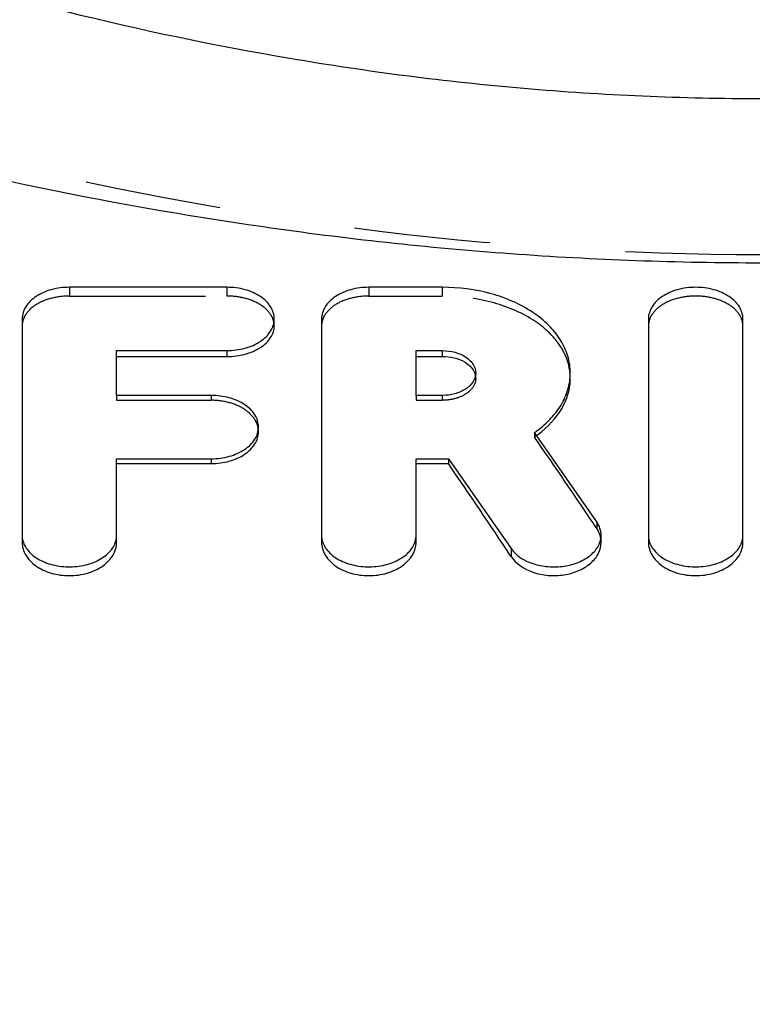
# Model space of a CAD drawing. Header units: millimetres. Extents: x 287 to 713, y 310 to 690.
# Tile 9 of 19: x 464 to 500, y 443 to 491. Entities that reach past the tile are written whole.
import ezdxf

# ---------------------------------------------------------------- set-up
doc = ezdxf.new("R2010")
doc.units = ezdxf.units.MM
doc.header["$LTSCALE"] = 65.185185
doc.linetypes.add('HIDDEN', pattern=[0.2, 0.1, -0.1])
for name, color, linetype in [('DEFAULT_2', 8, 'HIDDEN'), ('KOERPER', 7, 'CONTINUOUS'), ('KONST.EL_MIT_GEO', 7, 'CONTINUOUS')]:
    doc.layers.add(name, color=color, linetype=linetype)

msp = doc.modelspace()

# ---------------------------------------------------------------- linework, layer by layer
at = {"layer": 'DEFAULT_2', "color": 8, "linetype": 'HIDDEN'}
msp.add_open_spline([(500, 479.324), (493.526, 479.324), (480.806, 480.166), (462.611, 483.65), (446.129, 488.579), (431.824, 494.096), (421.466, 498.776), (414.514, 502.18), (410.407, 504.273), (407.138, 505.99), (404.758, 507.266), (403.313, 508.056), (402.663, 508.409), (402.5, 508.5)], degree=3, knots=[0, 0, 0, 0, 0.188857, 0.370583, 0.539296, 0.690002, 0.817504, 0.870707, 0.915795, 0.95195, 0.978414, 0.994568, 1, 1, 1, 1], dxfattribs=at)
at = {"layer": 'KOERPER', "color": 8, "linetype": 'HIDDEN'}
for p, q in [((466.846, 477.774), (466.846, 477.354)), ((474.393, 477.774), (474.393, 477.354)), ((481.186, 477.774), (481.186, 477.354)), ((484.703, 477.774), (484.703, 477.354)), ((466.846, 477.354), (474.393, 477.354)), ((481.186, 477.354), (484.703, 477.354)), ((486.306, 473.418), (486.306, 473.671)), ((490.835, 473.418), (490.835, 473.671)), ((469.11, 472.598), (469.11, 472.365)), ((469.11, 472.365), (473.638, 472.365)), ((473.638, 472.598), (473.638, 472.365)), ((483.45, 472.598), (483.45, 472.365)), ((483.45, 472.365), (484.703, 472.365)), ((484.703, 472.598), (484.703, 472.365)), ((475.903, 470.86), (475.903, 471.083)), ((489.118, 470.824), (489.118, 470.601)), ((492.099, 466.547), (492.099, 466.233))]:
    msp.add_line(p, q, dxfattribs=at)
at = {"layer": 'KOERPER', "color": 7, "linetype": 'CONTINUOUS'}
for p, q in [((474.393, 477.774), (466.846, 477.774)), ((484.703, 477.774), (481.186, 477.774)), ((464.582, 476.259), (464.582, 465.565)), ((476.657, 475.918), (476.657, 476.259)), ((478.922, 476.259), (478.922, 465.565)), ((494.575, 476.259), (494.575, 465.565)), ((499.103, 465.565), (499.103, 476.259)), ((469.11, 472.598), (469.11, 474.744)), ((469.11, 474.744), (474.393, 474.744)), ((474.393, 474.744), (474.393, 474.462)), ((483.45, 474.744), (484.703, 474.744)), ((483.45, 472.598), (483.45, 474.744)), ((484.703, 474.744), (484.703, 474.462)), ((469.11, 474.462), (474.393, 474.462)), ((483.45, 474.462), (484.703, 474.462)), ((473.638, 472.598), (469.11, 472.598)), ((484.703, 472.598), (483.45, 472.598)), ((492.099, 466.547), (489.118, 470.824)), ((469.11, 465.565), (469.11, 469.568)), ((469.11, 469.568), (473.638, 469.568)), ((473.638, 469.568), (473.638, 469.335)), ((483.45, 469.568), (484.997, 469.568)), ((483.45, 465.565), (483.45, 469.568)), ((484.997, 469.568), (487.995, 465.266)), ((484.997, 469.568), (484.997, 469.335)), ((469.11, 469.335), (473.638, 469.335)), ((483.45, 469.335), (484.997, 469.335)), ((492.311, 465.565), (492.311, 465.907)), ((487.995, 465.266), (487.995, 464.894))]:
    msp.add_line(p, q, dxfattribs=at)
at = {"layer": 'KOERPER', "color": 8, "linetype": 'HIDDEN'}
for centre, radius, start, end in [((485.609, 473.417), 0.697, 5.6809, 10.4818), ((485.62, 473.418), 0.687, 0.0065, 5.6756), ((485.972, 475.122), 5.509, 304.8329, 306.1665)]:
    msp.add_arc(centre, radius, start, end, dxfattribs=at)
at = {"layer": 'KOERPER', "color": 7, "linetype": 'CONTINUOUS'}
for centre, radius, start, end in [((485.587, 473.671), 0.72, 357.0076, 359.9993), ((486.051, 475.014), 5.375, 306.1672, 307.3006), ((465.609, 465.907), 1.028, 180.0509, 191.1797), ((479.949, 465.907), 1.028, 180.0509, 191.1797), ((495.603, 465.907), 1.028, 180.0509, 191.1797)]:
    msp.add_arc(centre, radius, start, end, dxfattribs=at)
at = {"layer": 'KOERPER', "color": 8, "linetype": 'HIDDEN'}
msp.add_ellipse((488.938, 331), major_axis=(-65.462, 187.085), ratio=0.312425, start_param=-0.877952, end_param=-0.843981, dxfattribs=at)
at = {"layer": 'KOERPER', "color": 7, "linetype": 'CONTINUOUS'}
msp.add_ellipse((483.941, 331), major_axis=(-65.462, 187.085), ratio=0.312425, start_param=-0.888129, end_param=-0.853955, dxfattribs=at)
for points, knots in [([(466.846, 477.774), (466.555, 477.774), (465.992, 477.703), (465.254, 477.388), (464.724, 476.898), (464.582, 476.461), (464.582, 476.259)], [0, 0, 0, 0, 0.293502, 0.563675, 0.796906, 1, 1, 1, 1]), ([(476.657, 476.259), (476.657, 476.461), (476.515, 476.898), (475.986, 477.388), (475.247, 477.703), (474.685, 477.774), (474.393, 477.774)], [0, 0, 0, 0, 0.203094, 0.436325, 0.706498, 1, 1, 1, 1]), ([(481.186, 477.774), (480.894, 477.774), (480.331, 477.703), (479.593, 477.388), (479.064, 476.898), (478.922, 476.461), (478.922, 476.259)], [0, 0, 0, 0, 0.293502, 0.563675, 0.796906, 1, 1, 1, 1]), ([(490.835, 473.671), (490.835, 473.941), (490.751, 474.495), (490.388, 475.279), (489.807, 475.993), (488.741, 476.847), (487.014, 477.581), (485.492, 477.774), (484.703, 477.774)], [0, 0, 0, 0, 0.099981, 0.204414, 0.316606, 0.438193, 0.707473, 1, 1, 1, 1]), ([(499.103, 476.259), (499.103, 476.461), (498.961, 476.898), (498.432, 477.388), (497.693, 477.703), (496.839, 477.811), (495.985, 477.703), (495.247, 477.388), (494.717, 476.898), (494.575, 476.461), (494.575, 476.259)], [0, 0, 0, 0, 0.101547, 0.218163, 0.353249, 0.5, 0.646751, 0.781837, 0.898453, 1, 1, 1, 1]), ([(474.393, 474.744), (474.685, 474.744), (475.247, 474.816), (475.986, 475.13), (476.515, 475.62), (476.657, 476.057), (476.657, 476.259)], [0, 0, 0, 0, 0.293502, 0.563675, 0.796906, 1, 1, 1, 1]), ([(474.393, 474.462), (474.685, 474.462), (475.246, 474.531), (475.981, 474.831), (476.439, 475.241), (476.626, 475.626), (476.657, 475.823), (476.657, 475.918)], [0, 0, 0, 0, 0.297025, 0.568983, 0.800549, 0.902909, 1, 1, 1, 1]), ([(484.703, 474.744), (484.909, 474.744), (485.308, 474.693), (485.831, 474.471), (486.206, 474.124), (486.306, 473.814), (486.306, 473.671)], [0, 0, 0, 0, 0.293506, 0.563676, 0.796907, 1, 1, 1, 1]), ([(484.703, 474.462), (484.894, 474.462), (485.264, 474.42), (485.758, 474.234), (486.133, 473.943), (486.271, 473.675), (486.295, 473.544)], [0, 0, 0, 0, 0.291298, 0.561574, 0.79717, 1, 1, 1, 1]), ([(486.305, 473.633), (486.298, 473.493), (486.186, 473.193), (485.81, 472.86), (485.295, 472.646), (484.905, 472.598), (484.703, 472.598)], [0, 0, 0, 0, 0.203609, 0.437822, 0.707769, 1, 1, 1, 1]), ([(489.118, 470.824), (489.38, 471.005), (489.854, 471.399), (490.409, 472.101), (490.755, 472.867), (490.835, 473.408), (490.835, 473.671)], [0, 0, 0, 0, 0.276656, 0.532406, 0.771077, 1, 1, 1, 1]), ([(489.308, 470.739), (489.756, 471.08), (490.342, 471.693), (490.764, 472.676), (490.835, 473.175), (490.835, 473.418)], [0, 0, 0, 0, 0.531605, 0.771118, 1, 1, 1, 1]), ([(475.903, 471.083), (475.903, 471.284), (475.761, 471.722), (475.231, 472.212), (474.493, 472.526), (473.93, 472.598), (473.638, 472.598)], [0, 0, 0, 0, 0.203094, 0.436325, 0.706498, 1, 1, 1, 1]), ([(473.638, 469.568), (473.93, 469.568), (474.493, 469.639), (475.231, 469.954), (475.761, 470.444), (475.903, 470.881), (475.903, 471.083)], [0, 0, 0, 0, 0.293502, 0.563675, 0.796906, 1, 1, 1, 1]), ([(473.638, 469.335), (473.93, 469.335), (474.493, 469.407), (475.231, 469.726), (475.76, 470.219), (475.903, 470.658), (475.903, 470.86)], [0, 0, 0, 0, 0.293016, 0.563167, 0.796812, 1, 1, 1, 1]), ([(492.311, 465.907), (492.311, 466.017), (492.272, 466.246), (492.165, 466.451), (492.099, 466.547)], [0, 0, 0, 0, 0.486802, 1, 1, 1, 1]), ([(464.601, 465.708), (464.64, 465.512), (464.853, 465.111), (465.421, 464.685), (466.164, 464.426), (466.992, 464.36), (467.802, 464.495), (468.493, 464.817), (468.981, 465.296), (469.11, 465.714), (469.11, 465.907)], [0, 0, 0, 0, 0.104164, 0.224883, 0.362259, 0.508628, 0.653023, 0.78516, 0.899554, 1, 1, 1, 1]), ([(478.941, 465.708), (478.98, 465.512), (479.193, 465.111), (479.761, 464.685), (480.504, 464.426), (481.332, 464.36), (482.142, 464.495), (482.832, 464.817), (483.321, 465.296), (483.45, 465.714), (483.45, 465.907)], [0, 0, 0, 0, 0.104164, 0.224883, 0.362259, 0.508628, 0.653023, 0.78516, 0.899554, 1, 1, 1, 1]), ([(487.995, 465.266), (488.237, 464.918), (488.869, 464.547), (489.778, 464.375), (490.531, 464.398), (491.232, 464.583), (491.812, 464.913), (492.21, 465.364), (492.311, 465.734), (492.311, 465.907)], [0, 0, 0, 0, 0.24146, 0.382735, 0.527194, 0.665938, 0.791699, 0.9016, 1, 1, 1, 1]), ([(494.595, 465.708), (494.633, 465.512), (494.846, 465.111), (495.414, 464.685), (496.157, 464.426), (496.985, 464.36), (497.795, 464.495), (498.486, 464.817), (498.975, 465.296), (499.103, 465.714), (499.103, 465.907)], [0, 0, 0, 0, 0.104164, 0.224883, 0.362259, 0.508628, 0.653023, 0.78516, 0.899554, 1, 1, 1, 1]), ([(464.582, 465.565), (464.582, 465.355), (464.721, 464.902), (465.247, 464.383), (465.989, 464.047), (466.846, 463.931), (467.704, 464.047), (468.445, 464.383), (468.971, 464.902), (469.11, 465.355), (469.11, 465.565)], [0, 0, 0, 0, 0.104123, 0.221695, 0.355658, 0.500001, 0.644344, 0.778307, 0.895878, 1, 1, 1, 1]), ([(478.922, 465.565), (478.922, 465.355), (479.06, 464.902), (479.587, 464.383), (480.328, 464.047), (481.186, 463.931), (482.043, 464.047), (482.784, 464.383), (483.311, 464.902), (483.45, 465.355), (483.45, 465.565)], [0, 0, 0, 0, 0.104123, 0.221695, 0.355658, 0.500001, 0.644344, 0.778307, 0.895878, 1, 1, 1, 1]), ([(487.995, 464.894), (488.233, 464.534), (488.86, 464.137), (489.777, 463.953), (490.533, 463.978), (491.236, 464.175), (491.816, 464.526), (492.212, 465.001), (492.311, 465.385), (492.311, 465.565)], [0, 0, 0, 0, 0.242086, 0.381653, 0.524063, 0.661369, 0.787097, 0.898719, 1, 1, 1, 1]), ([(494.575, 465.565), (494.575, 465.355), (494.714, 464.902), (495.241, 464.383), (495.982, 464.047), (496.839, 463.931), (497.697, 464.047), (498.438, 464.383), (498.964, 464.902), (499.103, 465.355), (499.103, 465.565)], [0, 0, 0, 0, 0.104123, 0.221695, 0.355658, 0.500001, 0.644344, 0.778307, 0.895878, 1, 1, 1, 1])]:
    msp.add_open_spline(points, degree=3, knots=knots, dxfattribs=at)
at = {"layer": 'KOERPER', "color": 8, "linetype": 'HIDDEN'}
for points, knots in [([(466.846, 477.354), (466.555, 477.354), (465.995, 477.286), (465.259, 476.995), (464.8, 476.591), (464.613, 476.209), (464.582, 476.013), (464.582, 475.918)], [0, 0, 0, 0, 0.298049, 0.570044, 0.800739, 0.902795, 1, 1, 1, 1]), ([(476.657, 475.918), (476.657, 476.013), (476.626, 476.209), (476.439, 476.591), (475.98, 476.995), (475.244, 477.286), (474.684, 477.354), (474.393, 477.354)], [0, 0, 0, 0, 0.097204, 0.199262, 0.429958, 0.701951, 1, 1, 1, 1]), ([(481.186, 477.354), (480.894, 477.354), (480.335, 477.286), (479.599, 476.995), (479.14, 476.591), (478.953, 476.209), (478.922, 476.013), (478.922, 475.918)], [0, 0, 0, 0, 0.298049, 0.570044, 0.800739, 0.902795, 1, 1, 1, 1]), ([(490.835, 473.418), (490.835, 473.681), (490.752, 474.221), (490.387, 474.98), (489.805, 475.666), (488.735, 476.482), (487.006, 477.174), (485.491, 477.354), (484.703, 477.354)], [0, 0, 0, 0, 0.098684, 0.20156, 0.312457, 0.433394, 0.703856, 1, 1, 1, 1]), ([(499.103, 475.918), (499.103, 476.013), (499.072, 476.209), (498.885, 476.591), (498.426, 476.995), (497.69, 477.286), (496.839, 477.389), (495.988, 477.286), (495.252, 476.995), (494.793, 476.591), (494.606, 476.209), (494.575, 476.013), (494.575, 475.918)], [0, 0, 0, 0, 0.048602, 0.099632, 0.214978, 0.350978, 0.500001, 0.649025, 0.785024, 0.90037, 0.951398, 1, 1, 1, 1]), ([(486.306, 473.418), (486.306, 473.278), (486.204, 472.973), (485.829, 472.633), (485.307, 472.415), (484.909, 472.365), (484.703, 472.365)], [0, 0, 0, 0, 0.20051, 0.433256, 0.704578, 1, 1, 1, 1]), ([(475.903, 470.86), (475.903, 470.959), (475.872, 471.164), (475.687, 471.561), (475.23, 471.986), (474.492, 472.294), (473.93, 472.365), (473.638, 472.365)], [0, 0, 0, 0, 0.100175, 0.204603, 0.436955, 0.706601, 1, 1, 1, 1]), ([(492.311, 465.565), (492.311, 465.681), (492.273, 465.918), (492.166, 466.133), (492.099, 466.233)], [0, 0, 0, 0, 0.489177, 1, 1, 1, 1])]:
    msp.add_open_spline(points, degree=3, knots=knots, dxfattribs=at)
at = {"layer": 'KONST.EL_MIT_GEO', "color": 7, "linetype": 'CONTINUOUS'}
for points, knots in [([(387.5, 529.2), (387.502, 529.197), (387.517, 529.192), (387.541, 529.17), (387.588, 529.142), (387.651, 529.098), (387.733, 529.044), (387.877, 528.946), (388.103, 528.795), (388.427, 528.578), (388.822, 528.314), (389.287, 528.003), (390.045, 527.499), (391.161, 526.76), (392.699, 525.75), (394.494, 524.583), (396.537, 523.271), (398.818, 521.825), (401.328, 520.259), (404.057, 518.587), (408.095, 516.163), (413.622, 512.962), (420.823, 509.024), (428.726, 505.008), (437.293, 501.038), (446.493, 497.254), (459.765, 492.581), (473.894, 489.043), (488.63, 487.141), (500, 486.645), (511.37, 487.141), (526.106, 489.043), (540.235, 492.581), (553.507, 497.254), (562.707, 501.038), (571.274, 505.008), (579.177, 509.024), (586.378, 512.962), (591.905, 516.163), (595.943, 518.587), (598.672, 520.259), (601.182, 521.825), (603.463, 523.271), (605.506, 524.583), (607.301, 525.75), (608.839, 526.76), (609.955, 527.499), (610.713, 528.003), (611.178, 528.314), (611.573, 528.578), (611.897, 528.795), (612.123, 528.946), (612.267, 529.044), (612.349, 529.098), (612.412, 529.142), (612.459, 529.17), (612.483, 529.191), (612.498, 529.197), (612.5, 529.2)], [0, 0, 0, 0, 0.000045, 0.000179, 0.000403, 0.000716, 0.001118, 0.00161, 0.002858, 0.004458, 0.006407, 0.008701, 0.011335, 0.017601, 0.025158, 0.033952, 0.043924, 0.055013, 0.067158, 0.080294, 0.094362, 0.125062, 0.158821, 0.195258, 0.234041, 0.274879, 0.317506, 0.40699, 0.453261, 0.5, 0.546739, 0.59301, 0.682494, 0.725121, 0.765958, 0.804741, 0.841179, 0.874938, 0.905637, 0.919706, 0.932842, 0.944986, 0.956076, 0.966048, 0.974842, 0.982399, 0.988665, 0.991299, 0.993593, 0.995542, 0.997142, 0.99839, 0.998882, 0.999284, 0.999597, 0.999821, 0.999955, 1, 1, 1, 1]), ([(315, 522.591), (314.999, 522.591), (315.003, 522.585), (315.001, 522.578), (315.005, 522.563), (315.009, 522.534), (315.017, 522.481), (315.029, 522.402), (315.044, 522.3), (315.062, 522.175), (315.083, 522.028), (315.116, 521.786), (315.162, 521.427), (315.221, 520.929), (315.286, 520.341), (315.354, 519.663), (315.424, 518.896), (315.523, 517.698), (315.639, 515.985), (315.752, 513.675), (315.83, 511.033), (315.859, 508.07), (315.826, 504.827), (315.791, 501.359), (315.825, 497.726), (315.976, 493.982), (316.282, 490.174), (316.768, 486.344), (317.681, 481.222), (319.317, 474.853), (321.998, 467.411), (325.385, 460.344), (329.383, 453.912), (333.859, 448.311), (338.691, 443.58), (343.907, 439.497), (348.501, 436.443), (352.359, 434.239), (355.182, 432.796), (357.939, 431.572), (360.191, 430.658), (362.013, 429.974), (363.413, 429.466), (364.839, 428.969), (366.28, 428.501), (367.727, 428.059), (369.17, 427.643), (370.584, 427.266), (371.964, 426.937), (373.321, 426.638), (374.648, 426.36), (375.941, 426.121), (377.709, 425.835), (380.032, 425.47), (382.983, 425.111), (385.516, 424.867), (387.559, 424.717), (389.073, 424.632), (390.599, 424.565), (392.649, 424.488), (395.299, 424.423), (398.654, 424.368), (402.345, 424.351), (406.427, 424.358), (410.954, 424.402), (415.965, 424.463), (423.533, 424.538), (434.015, 424.525), (447.801, 424.391), (460.333, 424.244), (471.276, 424.17), (483.719, 424.155), (493.357, 424.183), (500, 424.183)], [0, 0, 0, 0, 0.000011, 0.000046, 0.000103, 0.000182, 0.00041, 0.00073, 0.001141, 0.001643, 0.002236, 0.00292, 0.004559, 0.006558, 0.008915, 0.01163, 0.014699, 0.018121, 0.025999, 0.03522, 0.045754, 0.057591, 0.070624, 0.084521, 0.099036, 0.114035, 0.1293, 0.144678, 0.160157, 0.191455, 0.223128, 0.254549, 0.284942, 0.313441, 0.34003, 0.365565, 0.392499, 0.40588, 0.418651, 0.430375, 0.441921, 0.447683, 0.453636, 0.459725, 0.465722, 0.471749, 0.477805, 0.483669, 0.489235, 0.494755, 0.500274, 0.505442, 0.51047, 0.521679, 0.533533, 0.545993, 0.552096, 0.558012, 0.56411, 0.570349, 0.582536, 0.595793, 0.610448, 0.626645, 0.644575, 0.664558, 0.686531, 0.735025, 0.789831, 0.851292, 0.884807, 0.920618, 1, 1, 1, 1]), ([(377.5, 519.2), (377.504, 519.199), (377.517, 519.189), (377.548, 519.173), (377.599, 519.141), (377.709, 519.078), (377.896, 518.967), (378.182, 518.8), (378.549, 518.586), (378.997, 518.325), (379.523, 518.019), (380.38, 517.522), (381.641, 516.794), (383.377, 515.801), (385.401, 514.655), (387.701, 513.369), (390.266, 511.955), (394.17, 509.838), (399.619, 506.967), (406.809, 503.356), (414.797, 499.577), (423.518, 495.752), (432.915, 492.005), (442.939, 488.469), (457.274, 484.157), (472.375, 480.949), (488.001, 479.244), (500, 478.802), (511.999, 479.244), (527.625, 480.949), (542.726, 484.157), (557.061, 488.469), (567.085, 492.005), (576.482, 495.752), (585.203, 499.577), (593.191, 503.356), (600.381, 506.967), (605.83, 509.838), (609.734, 511.955), (612.299, 513.369), (614.599, 514.655), (616.623, 515.801), (618.359, 516.794), (619.62, 517.522), (620.477, 518.019), (621.003, 518.325), (621.451, 518.586), (621.818, 518.8), (622.104, 518.967), (622.291, 519.078), (622.401, 519.141), (622.452, 519.173), (622.483, 519.189), (622.496, 519.199), (622.5, 519.2)], [0, 0, 0, 0, 0.000046, 0.000182, 0.000411, 0.00073, 0.00164, 0.002912, 0.004541, 0.006526, 0.008861, 0.011542, 0.017916, 0.025598, 0.034531, 0.044652, 0.055896, 0.068197, 0.09571, 0.126691, 0.160684, 0.197286, 0.236148, 0.276958, 0.319431, 0.408191, 0.453898, 0.5, 0.546101, 0.591809, 0.680569, 0.723042, 0.763852, 0.802713, 0.839316, 0.873309, 0.90429, 0.931803, 0.944104, 0.955348, 0.965469, 0.974402, 0.982084, 0.988458, 0.991139, 0.993474, 0.995459, 0.997088, 0.99836, 0.99927, 0.999589, 0.999818, 0.999954, 1, 1, 1, 1]), ([(302.582, 509.72), (302.52, 507.998), (302.359, 505.291), (302.041, 501.542), (301.685, 497.275), (301.357, 491.635), (301.426, 485.835), (301.827, 481.091), (302.494, 476.274), (303.816, 470.22), (306.092, 463.019), (309.02, 455.925), (312.519, 449.089), (316.476, 442.657), (320.106, 437.694), (323.141, 434.026), (326.244, 430.538), (330.489, 426.317), (336.043, 421.596), (341.819, 417.376), (347.68, 413.634), (353.734, 410.315), (360.044, 407.394), (365.413, 405.344), (369.703, 403.957), (373.072, 403.027), (376.662, 402.192), (380.38, 401.504), (384.086, 400.965), (387.674, 400.597), (391.112, 400.35), (394.501, 400.186), (397.97, 400.087), (402.997, 400.04), (409.868, 400.114), (417.147, 400.303), (423.482, 400.429), (430.564, 400.523), (440.232, 400.565), (452.894, 400.522), (464.374, 400.448), (474.36, 400.417), (485.521, 400.415), (494.118, 400.431), (500, 400.431)], [0, 0, 0, 0, 0.019302, 0.030361, 0.042144, 0.067269, 0.093623, 0.107029, 0.12057, 0.148075, 0.176314, 0.205066, 0.233939, 0.262242, 0.289569, 0.302737, 0.315557, 0.341851, 0.369714, 0.397128, 0.421916, 0.44756, 0.474405, 0.49974, 0.511881, 0.524898, 0.538873, 0.553152, 0.567247, 0.580803, 0.593546, 0.605857, 0.618807, 0.632409, 0.66217, 0.695773, 0.713969, 0.733147, 0.775111, 0.822264, 0.874978, 0.903702, 0.934119, 1, 1, 1, 1]), ([(287.636, 488.229), (287.573, 487.593), (287.468, 485.93), (287.427, 482.84), (287.575, 478.553), (288.034, 473.147), (288.747, 466.892), (289.421, 461.333), (289.928, 456.791), (290.266, 453.403), (290.569, 450.019), (291.028, 445.446), (291.838, 439.588), (293.585, 432.437), (296.362, 425.245), (299.542, 419.427), (302.552, 414.934), (305.014, 411.667), (307.647, 408.511), (311.54, 404.283), (317.093, 399.057), (324.376, 393.364), (332.121, 388.296), (340.258, 383.797), (348.846, 379.859), (356.321, 377.112), (362.371, 375.269), (367.151, 374.035), (372.198, 372.959), (377.368, 372.098), (382.399, 371.463), (387.11, 371.065), (391.515, 370.809), (395.79, 370.655), (400.146, 370.585), (404.67, 370.579), (409.357, 370.628), (414.225, 370.721), (419.254, 370.827), (426.455, 370.949), (436.351, 371.013), (449.509, 370.979), (461.632, 370.897), (472.323, 370.854), (484.368, 370.845), (493.652, 370.864), (500, 370.864)], [0, 0, 0, 0, 0.006678, 0.017405, 0.032289, 0.051499, 0.074103, 0.098091, 0.110032, 0.121881, 0.133681, 0.14555, 0.16992, 0.195438, 0.222309, 0.250273, 0.264546, 0.27882, 0.293008, 0.307497, 0.338877, 0.372591, 0.403994, 0.435531, 0.469697, 0.502649, 0.518694, 0.535789, 0.554245, 0.572618, 0.590552, 0.607246, 0.622026, 0.636672, 0.651954, 0.667559, 0.683969, 0.700941, 0.718461, 0.736542, 0.776228, 0.821901, 0.874088, 0.902955, 0.933652, 1, 1, 1, 1])]:
    msp.add_open_spline(points, degree=3, knots=knots, dxfattribs=at)
at = {"layer": 'KONST.EL_MIT_GEO', "color": 8, "linetype": 'HIDDEN'}
for points, knots in [([(500, 403.69), (493.426, 403.69), (483.857, 403.67), (471.486, 403.681), (460.571, 403.727), (448.109, 403.802), (434.472, 403.805), (424.139, 403.692), (416.651, 403.524), (411.562, 403.402), (406.819, 403.314), (402.406, 403.286), (398.29, 403.317), (394.424, 403.427), (390.65, 403.629), (385.438, 404.039), (378.835, 404.993), (371.263, 406.834), (364.058, 409.359), (357.176, 412.391), (351.607, 415.397), (347.398, 418.001), (344.31, 420.085), (341.162, 422.363), (336.931, 425.707), (332.945, 429.3), (329.322, 433.087), (325.966, 436.966), (321.99, 442.24), (317.699, 449.25), (313.918, 456.885), (310.764, 464.936), (308.329, 473.165), (306.939, 480.077), (306.282, 485.548), (305.935, 490.859), (305.973, 496.056), (306.258, 501.071), (306.526, 504.573), (306.773, 507.834), (306.944, 510.811), (307.042, 513.476), (307.085, 515.815), (307.085, 517.556), (307.069, 518.779), (307.051, 519.565), (307.029, 520.262), (307.005, 520.867), (306.98, 521.382), (306.959, 521.753), (306.943, 522.004), (306.933, 522.157), (306.924, 522.287), (306.916, 522.393), (306.909, 522.476), (306.906, 522.531), (306.902, 522.562), (306.902, 522.578), (306.899, 522.584), (306.901, 522.591), (306.9, 522.591)], [0, 0, 0, 0, 0.071894, 0.104649, 0.135302, 0.191264, 0.240942, 0.284448, 0.304274, 0.322851, 0.340119, 0.356163, 0.371112, 0.385134, 0.39845, 0.412449, 0.4423, 0.471299, 0.497531, 0.525693, 0.553463, 0.566663, 0.579809, 0.594199, 0.609149, 0.638783, 0.652781, 0.666451, 0.694862, 0.724901, 0.756202, 0.787928, 0.819353, 0.849944, 0.864898, 0.879593, 0.908125, 0.921658, 0.934536, 0.946529, 0.957428, 0.967149, 0.975687, 0.983008, 0.986197, 0.989064, 0.991605, 0.993816, 0.995695, 0.997238, 0.997883, 0.998443, 0.998917, 0.999306, 0.999609, 0.999826, 0.999902, 0.999956, 0.999989, 1, 1, 1, 1]), ([(500, 400.431), (493.429, 400.431), (483.861, 400.411), (471.487, 400.422), (460.567, 400.47), (448.11, 400.549), (434.493, 400.559), (424.184, 400.453), (416.711, 400.287), (411.614, 400.167), (406.844, 400.079), (402.389, 400.05), (398.218, 400.081), (394.285, 400.19), (390.426, 400.392), (385.059, 400.806), (378.223, 401.778), (370.362, 403.659), (362.866, 406.231), (355.706, 409.319), (349.906, 412.374), (345.512, 415.013), (342.282, 417.122), (338.987, 419.434), (334.551, 422.825), (330.357, 426.465), (326.512, 430.292), (322.928, 434.204), (318.651, 439.512), (313.973, 446.537), (309.825, 454.158), (306.376, 462.163), (303.75, 470.339), (302.303, 477.226), (301.659, 482.698), (301.348, 488.053), (301.439, 493.307), (301.776, 498.383), (302.076, 501.919), (302.346, 505.199), (302.528, 508.176), (302.627, 510.825), (302.661, 513.139), (302.649, 514.855), (302.62, 516.054), (302.593, 516.821), (302.562, 517.499), (302.528, 518.087), (302.495, 518.585), (302.467, 518.943), (302.445, 519.184), (302.432, 519.331), (302.42, 519.456), (302.41, 519.558), (302.401, 519.637), (302.396, 519.69), (302.392, 519.719), (302.391, 519.735), (302.389, 519.74), (302.39, 519.747), (302.389, 519.747)], [0, 0, 0, 0, 0.070942, 0.103311, 0.133605, 0.188848, 0.237812, 0.280627, 0.300155, 0.318524, 0.335676, 0.351668, 0.366623, 0.380716, 0.394145, 0.408335, 0.438834, 0.468583, 0.495465, 0.524303, 0.552695, 0.566174, 0.579631, 0.594334, 0.609628, 0.639906, 0.654206, 0.668179, 0.69718, 0.727703, 0.759186, 0.790731, 0.821684, 0.851757, 0.866539, 0.881139, 0.90965, 0.923198, 0.936061, 0.947972, 0.958725, 0.968264, 0.976596, 0.983705, 0.986787, 0.98955, 0.991992, 0.994112, 0.995909, 0.99738, 0.997993, 0.998525, 0.998975, 0.999344, 0.999631, 0.999836, 0.999908, 0.999959, 0.99999, 1, 1, 1, 1]), ([(302.54, 509.713), (302.538, 509.71), (302.542, 509.695), (302.538, 509.663), (302.54, 509.61), (302.539, 509.536), (302.539, 509.44), (302.538, 509.27), (302.537, 509.005), (302.536, 508.623), (302.535, 508.156), (302.534, 507.605), (302.533, 506.7), (302.533, 505.36), (302.535, 503.506), (302.54, 501.327), (302.547, 498.832), (302.558, 496.025), (302.575, 492.932), (302.628, 489.601), (302.805, 484.843), (303.283, 478.688), (304.393, 471.186), (306.107, 463.597), (308.514, 456.002), (311.7, 448.551), (315.667, 441.501), (320.336, 435.11), (325.609, 429.524), (331.48, 424.556), (337.837, 420.038), (343.455, 416.743), (347.971, 414.538), (351.248, 413.066), (354.627, 411.667), (358.124, 410.324), (361.672, 409.092), (365.172, 408.006), (368.563, 407.065), (371.976, 406.202), (375.539, 405.382), (379.324, 404.613), (383.198, 403.923), (387.027, 403.309), (390.729, 402.789), (394.399, 402.272), (398.181, 401.803), (402.234, 401.367), (406.602, 400.964), (411.321, 400.608), (416.399, 400.289), (423.875, 399.874), (434.183, 399.347), (445.171, 398.943), (454.836, 398.729), (462.796, 398.648), (471.284, 398.684), (480.335, 398.857), (489.971, 399.05), (496.591, 399.116), (500, 399.116)], [0, 0, 0, 0, 0.00004, 0.000159, 0.000358, 0.000636, 0.000994, 0.001431, 0.002544, 0.003975, 0.005724, 0.00779, 0.010173, 0.015885, 0.022844, 0.031009, 0.040359, 0.050882, 0.062542, 0.075107, 0.088312, 0.116029, 0.14442, 0.17345, 0.203339, 0.233817, 0.264327, 0.294034, 0.322508, 0.350419, 0.380317, 0.410036, 0.423462, 0.436764, 0.450392, 0.464548, 0.478848, 0.492579, 0.505712, 0.518378, 0.532127, 0.546794, 0.561758, 0.576335, 0.590361, 0.603765, 0.617974, 0.63317, 0.649563, 0.667258, 0.686334, 0.706727, 0.751383, 0.802296, 0.830251, 0.859998, 0.891726, 0.925618, 0.961705, 1, 1, 1, 1]), ([(500, 399.116), (496.616, 399.116), (490.041, 399.051), (480.474, 398.859), (471.487, 398.686), (463.056, 398.648), (455.138, 398.727), (445.48, 398.94), (434.473, 399.342), (424.137, 399.868), (416.64, 400.282), (411.548, 400.598), (406.815, 400.951), (402.433, 401.351), (398.37, 401.784), (394.583, 402.25), (390.916, 402.766), (387.224, 403.28), (383.409, 403.888), (379.544, 404.571), (375.767, 405.332), (372.197, 406.148), (368.791, 407.003), (365.405, 407.934), (361.925, 409.003), (358.386, 410.223), (354.892, 411.554), (351.512, 412.945), (348.24, 414.403), (344.94, 415.997), (341.58, 417.84), (337.041, 420.607), (331.722, 424.366), (325.828, 429.316), (320.529, 434.879), (315.829, 441.252), (311.824, 448.303), (308.603, 455.766), (306.165, 463.383), (304.427, 470.997), (303.301, 478.529), (302.813, 484.708), (302.632, 489.487), (302.577, 492.835), (302.558, 495.945), (302.549, 498.768), (302.541, 501.279), (302.536, 503.47), (302.534, 505.336), (302.534, 506.684), (302.535, 507.593), (302.536, 508.148), (302.536, 508.618), (302.537, 509.002), (302.538, 509.269), (302.539, 509.439), (302.539, 509.536), (302.539, 509.607), (302.541, 509.669), (302.538, 509.685), (302.541, 509.716), (302.54, 509.713)], [0, 0, 0, 0, 0.038019, 0.07386, 0.107516, 0.139003, 0.168578, 0.196479, 0.24753, 0.292316, 0.312754, 0.331883, 0.349637, 0.366076, 0.381318, 0.39554, 0.408946, 0.422922, 0.437416, 0.452339, 0.467014, 0.480707, 0.493475, 0.506463, 0.520155, 0.534374, 0.548514, 0.562151, 0.575439, 0.588752, 0.603312, 0.618472, 0.648458, 0.676392, 0.704822, 0.734558, 0.765137, 0.795719, 0.825721, 0.854871, 0.88337, 0.911198, 0.924468, 0.937098, 0.948815, 0.959411, 0.968813, 0.977027, 0.984026, 0.989772, 0.992169, 0.994247, 0.996006, 0.997445, 0.998563, 0.999002, 0.999361, 0.999641, 0.99984, 0.99996, 1, 1, 1, 1]), ([(500, 402.202), (496.325, 402.202), (488.975, 402.128), (479.79, 401.948), (472.442, 401.836), (465.092, 401.788), (455.905, 401.875), (444.886, 402.185), (433.874, 402.67), (424.705, 403.202), (417.373, 403.671), (411.879, 404.065), (406.393, 404.546), (400.922, 405.153), (396.379, 405.769), (392.76, 406.345), (390.05, 406.791), (387.342, 407.241), (384.644, 407.738), (381.955, 408.265), (378.387, 409.02), (374.848, 409.881), (371.346, 410.853), (368.742, 411.633), (366.159, 412.466), (363.607, 413.375), (361.084, 414.347), (357.771, 415.736), (354.516, 417.236), (351.334, 418.859), (348.224, 420.561), (344.493, 422.898), (340.238, 425.945), (336.213, 429.172), (332.415, 432.529), (328.924, 436.052), (324.76, 440.839), (320.358, 447.012), (316.217, 454.578), (313.202, 461.98), (311.206, 469.052), (310.138, 475.671), (309.753, 481.728), (309.752, 487.179), (309.932, 492.022), (310.096, 496.259), (310.135, 499.412), (310.126, 501.626), (310.106, 503.052), (310.076, 504.319), (310.038, 505.425), (309.996, 506.367), (309.959, 507.049), (309.93, 507.511), (309.911, 507.795), (309.893, 508.035), (309.878, 508.233), (309.866, 508.387), (309.856, 508.488), (309.852, 508.546), (309.848, 508.574), (309.849, 508.59), (309.845, 508.598), (309.846, 508.6)], [0, 0, 0, 0, 0.042941, 0.085881, 0.107351, 0.128822, 0.171763, 0.214701, 0.257634, 0.30056, 0.322021, 0.343479, 0.36493, 0.38637, 0.407791, 0.418493, 0.429191, 0.439884, 0.45057, 0.461246, 0.47191, 0.493182, 0.503787, 0.514376, 0.524946, 0.535498, 0.546029, 0.556537, 0.577469, 0.587889, 0.598272, 0.618892, 0.639286, 0.659397, 0.679155, 0.69848, 0.717305, 0.753257, 0.786814, 0.817883, 0.846451, 0.872497, 0.896075, 0.917296, 0.93617, 0.952698, 0.966842, 0.97301, 0.978568, 0.98351, 0.987824, 0.9915, 0.994532, 0.995803, 0.99691, 0.99785, 0.998622, 0.999223, 0.999654, 0.999805, 0.999913, 0.999978, 1, 1, 1, 1]), ([(309.846, 508.6), (309.848, 508.6), (309.845, 508.588), (309.85, 508.576), (309.851, 508.546), (309.855, 508.508), (309.859, 508.458), (309.867, 508.37), (309.878, 508.233), (309.894, 508.036), (309.911, 507.795), (309.93, 507.512), (309.95, 507.186), (309.972, 506.819), (310.002, 506.245), (310.038, 505.426), (310.076, 504.32), (310.107, 503.053), (310.127, 501.626), (310.133, 500.043), (310.121, 498.305), (310.073, 495.68), (309.933, 492.022), (309.752, 487.18), (309.753, 481.729), (310.068, 476.812), (310.632, 472.6), (311.503, 468.005), (313.202, 461.98), (316.217, 454.579), (320.358, 447.013), (324.758, 440.841), (328.922, 436.054), (332.414, 432.531), (336.21, 429.173), (340.238, 425.949), (344.49, 422.898), (348.223, 420.564), (351.327, 418.852), (353.716, 417.646), (356.136, 416.486), (359.416, 415.023), (362.756, 413.673), (366.157, 412.467), (368.739, 411.632), (371.344, 410.855), (373.968, 410.127), (376.612, 409.451), (379.274, 408.832), (381.952, 408.266), (384.642, 407.739), (387.34, 407.242), (390.048, 406.791), (392.758, 406.348), (396.377, 405.769), (400.92, 405.157), (406.391, 404.55), (411.877, 404.07), (417.372, 403.677), (424.704, 403.209), (433.873, 402.677), (444.885, 402.192), (455.904, 401.878), (465.092, 401.788), (472.441, 401.835), (479.79, 401.947), (488.975, 402.128), (496.325, 402.202), (500, 402.202)], [0, 0, 0, 0, 0.000022, 0.000086, 0.000194, 0.000345, 0.000539, 0.000776, 0.001378, 0.002149, 0.003089, 0.004195, 0.005467, 0.006901, 0.008498, 0.012174, 0.016488, 0.021429, 0.026986, 0.033153, 0.039927, 0.0473, 0.063827, 0.082701, 0.103922, 0.1275, 0.140212, 0.153556, 0.182122, 0.213188, 0.246742, 0.282692, 0.301516, 0.32084, 0.340598, 0.36071, 0.381104, 0.401724, 0.412105, 0.422527, 0.432979, 0.443461, 0.464497, 0.475049, 0.485619, 0.496208, 0.506814, 0.517441, 0.528087, 0.53875, 0.549427, 0.560113, 0.570806, 0.581504, 0.592206, 0.613628, 0.635068, 0.656519, 0.677977, 0.699438, 0.742365, 0.785298, 0.828236, 0.871177, 0.892648, 0.914118, 0.957059, 1, 1, 1, 1]), ([(500, 370.864), (493.453, 370.864), (483.889, 370.844), (471.5, 370.855), (460.549, 370.904), (448.143, 370.987), (434.696, 371.012), (422.859, 370.914), (413.833, 370.705), (407.079, 370.597), (402.293, 370.575), (397.685, 370.613), (393.22, 370.736), (388.708, 370.961), (382.119, 371.446), (373.463, 372.607), (363.368, 374.876), (353.695, 377.97), (344.57, 381.707), (332.939, 387.601), (322.139, 394.75), (312.72, 403.027), (306.564, 409.597), (301.365, 416.42), (297.117, 423.646), (293.992, 431.134), (292.011, 438.62), (291.107, 444.764), (290.613, 449.551), (290.294, 453.088), (289.947, 456.627), (289.419, 461.369), (288.714, 467.156), (288.085, 472.752), (287.719, 476.851), (287.555, 479.484), (287.468, 481.783), (287.443, 483.754), (287.466, 485.401), (287.513, 486.573), (287.562, 487.35), (287.598, 487.816), (287.633, 488.206), (287.667, 488.523), (287.697, 488.766), (287.717, 488.924), (287.731, 489.015), (287.736, 489.058), (287.742, 489.083), (287.742, 489.096), (287.743, 489.098)], [0, 0, 0, 0, 0.068229, 0.099677, 0.129125, 0.182362, 0.228985, 0.269278, 0.305724, 0.323084, 0.339684, 0.355602, 0.371113, 0.386227, 0.402689, 0.439954, 0.477133, 0.51038, 0.545691, 0.579784, 0.646183, 0.679947, 0.710285, 0.739875, 0.769179, 0.797395, 0.824174, 0.849656, 0.862039, 0.874337, 0.88667, 0.8991, 0.924056, 0.947435, 0.957785, 0.966947, 0.974923, 0.981764, 0.98749, 0.99209, 0.99398, 0.995603, 0.996965, 0.998067, 0.998915, 0.999517, 0.999727, 0.999878, 0.999969, 1, 1, 1, 1]), ([(500, 371.099), (493.451, 371.099), (483.887, 371.082), (471.499, 371.092), (460.552, 371.132), (448.144, 371.197), (434.684, 371.193), (422.835, 371.068), (413.807, 370.84), (407.067, 370.717), (402.308, 370.684), (397.734, 370.71), (393.312, 370.819), (388.851, 371.029), (384.136, 371.363), (379.089, 371.922), (372.148, 372.981), (365.448, 374.46), (359.089, 376.333), (352.983, 378.4), (345.501, 381.469), (337.05, 385.806), (329.057, 390.768), (321.574, 396.372), (314.81, 402.578), (309.048, 409.064), (304.257, 415.78), (300.431, 422.894), (297.724, 430.274), (296.111, 437.646), (295.437, 443.682), (295.07, 448.375), (294.819, 451.82), (294.508, 455.248), (294.12, 458.676), (293.685, 462.097), (293.095, 466.516), (292.542, 470.742), (292.124, 474.692), (291.888, 477.89), (291.795, 480.679), (291.834, 483.053), (291.896, 484.371), (291.976, 485.383), (292.053, 486.097), (292.117, 486.52), (292.144, 486.707), (292.154, 486.753)], [0, 0, 0, 0, 0.069417, 0.101383, 0.13131, 0.185454, 0.232919, 0.273981, 0.311057, 0.328652, 0.345439, 0.361503, 0.377127, 0.392323, 0.408845, 0.427223, 0.446137, 0.483248, 0.499832, 0.516395, 0.55156, 0.585442, 0.616966, 0.651188, 0.684387, 0.714098, 0.742992, 0.771651, 0.799446, 0.826038, 0.851445, 0.863764, 0.875937, 0.888065, 0.900242, 0.9125, 0.924628, 0.947494, 0.957673, 0.96673, 0.981483, 0.987235, 0.991889, 0.995468, 0.997998, 0.999498, 1, 1, 1, 1]), ([(292.154, 486.753), (292.159, 486.764), (292.144, 486.704), (292.142, 486.676), (292.124, 486.574), (292.102, 486.423), (292.066, 486.176), (292.028, 485.861), (291.987, 485.471), (291.946, 485.008), (291.89, 484.239), (291.835, 483.086), (291.807, 481.472), (291.833, 479.551), (291.93, 477.323), (292.116, 474.785), (292.411, 471.955), (292.784, 468.878), (293.215, 465.62), (293.664, 462.257), (294.098, 458.847), (294.488, 455.431), (294.804, 452.016), (295.054, 448.583), (295.416, 443.91), (296.072, 437.899), (297.646, 430.552), (300.303, 423.186), (303.438, 417.27), (306.428, 412.745), (309.729, 408.315), (314.547, 402.849), (321.27, 396.624), (328.729, 390.993), (336.713, 385.996), (345.164, 381.625), (352.649, 378.525), (358.771, 376.435), (365.132, 374.538), (373.544, 372.661), (382.082, 371.518), (388.609, 371.041), (393.086, 370.828), (397.51, 370.713), (402.079, 370.684), (406.832, 370.713), (413.563, 370.834), (422.573, 371.063), (434.392, 371.193), (447.846, 371.198), (460.282, 371.134), (471.291, 371.092), (483.77, 371.081), (493.403, 371.099), (500, 371.099)], [0, 0, 0, 0, 0.000122, 0.000276, 0.000491, 0.001107, 0.001975, 0.003099, 0.004482, 0.006125, 0.008031, 0.012651, 0.018357, 0.025141, 0.033014, 0.041991, 0.052109, 0.063179, 0.074846, 0.086934, 0.099147, 0.111289, 0.123378, 0.135498, 0.147767, 0.173066, 0.199536, 0.227219, 0.255787, 0.270278, 0.28468, 0.314321, 0.347366, 0.381641, 0.413224, 0.447102, 0.482384, 0.49898, 0.515657, 0.552727, 0.590204, 0.60685, 0.622091, 0.637715, 0.653753, 0.670526, 0.68809, 0.725117, 0.766058, 0.813381, 0.867726, 0.897883, 0.93008, 1, 1, 1, 1])]:
    msp.add_open_spline(points, degree=3, knots=knots, dxfattribs=at)

doc.saveas('drawing.dxf')
